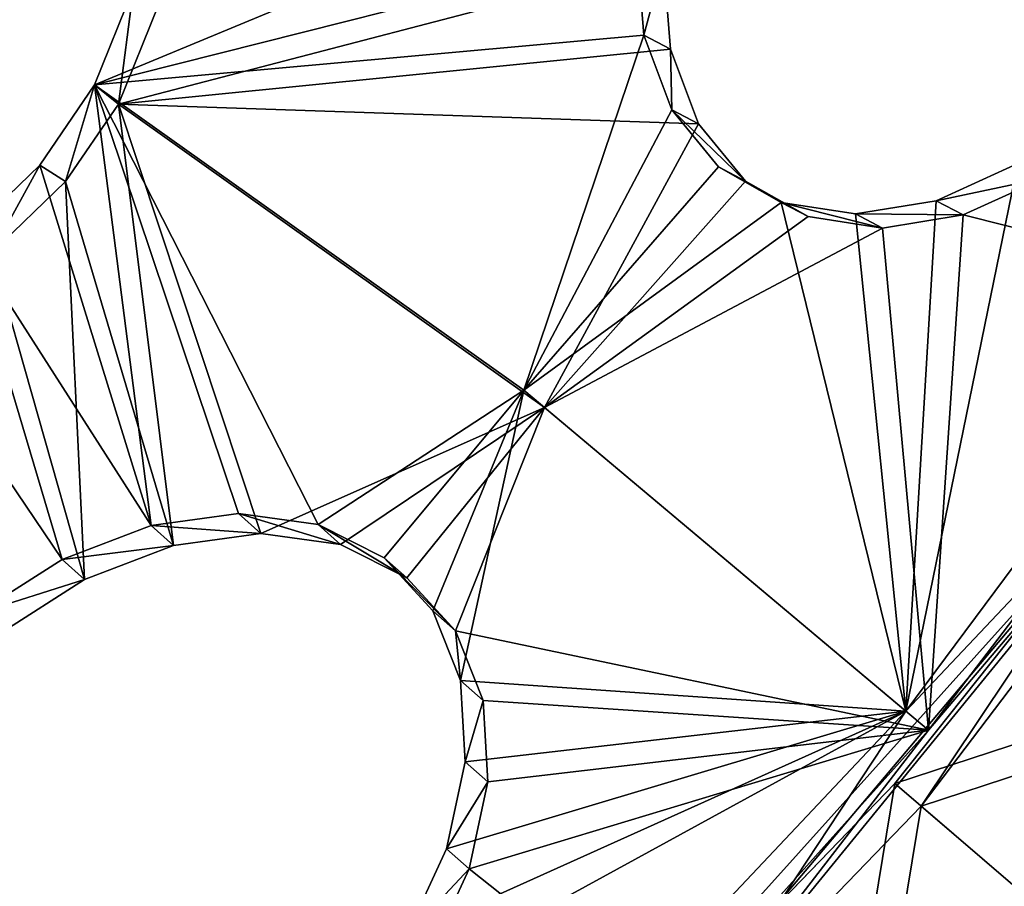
# Model space of a CAD drawing. Header units: millimetres. Extents: x 0 to 2133, y 0 to 2087.
# Tile 162 of 256: x 2060 to 2078, y 67 to 82. Entities that reach past the tile are written whole.
import ezdxf

# ---------------------------------------------------------------- set-up
doc = ezdxf.new("R2010")
doc.units = ezdxf.units.MM
doc.header["$LTSCALE"] = 25.4
doc.layers.get('0').update_dxf_attribs({"true_color": 0xff5454})

# ---------------------------------------------------------------- blocks, each defined once
blk = doc.blocks.new('COSMO-S-3382-4917.STL#2')
at = {"color": 250, "true_color": 0x282828}
mesh = blk.add_polyface(dxfattribs=at)
corners = [(1709.841, 208.672, 1539.288), (1710.486, 206.25, 1539.288), (1709.88, 193.269, 1539.288), (1711.624, 223.971, 1539.288), (1713.18, 228.005, 1539.288), (1715.203, 238.952, 1539.288), (1719.512, 248.991, 1539.288), (1720.53, 253.404, 1539.288), (1729.3, 268.606, 1539.288), (1727.528, 267.125, 1539.288), (1736.1, 279.922, 1539.288), (1742.261, 286.284, 1539.288), (1746.125, 291.615, 1539.288), (1758.024, 301.517, 1539.288), (1757.464, 302.04, 1539.288), (1769.955, 311.052, 1539.288), (1776.134, 313.868, 1539.288), (1783.424, 318.522, 1539.288), (1796.071, 322.98, 1539.288), (1797.683, 324.347, 1539.288), (1817.262, 328.591, 1539.288), (1812.531, 328.445, 1539.288), (1827.758, 330.758, 1539.288), (1839.095, 330.541, 1539.288), (1843.153, 331.254, 1539.288), (1860.945, 328.773, 1539.288), (1858.498, 329.925, 1539.288), (1873.578, 326.791, 1539.288), (1882.181, 323.337, 1539.288), (1888.182, 321.895, 1539.288), (1902.193, 314.391, 1539.288), (1902.104, 315.307, 1539.288), (1915.15, 307.118, 1539.288), (1920.405, 302.191, 1539.288), (1927.135, 297.443, 1539.288), (1936.294, 287.09, 1539.288), (1937.892, 286.419, 1539.288), (1949.402, 269.52, 1539.288), (1947.269, 274.2, 1539.288), (1955.136, 260.958, 1539.288), (1959.352, 249.987, 1539.288), (1961.381, 246.878, 1539.288), (1965.858, 229.054, 1539.288), (1965.917, 232.159, 1539.288), (1968.732, 207.323, 1539.288), (1968.68, 217.006, 1539.288), (1969.632, 201.633, 1539.288), (1968.758, 186.255, 1539.288), (1711.741, 177.98, 1539.288), (1711.508, 184.353, 1539.288), (1716.215, 162.944, 1539.288), (1715.397, 163.017, 1539.288), (1720.797, 148.592, 1539.288), (1724.472, 142.638, 1539.288), (1727.865, 134.907, 1539.288), (1736.043, 124.02, 1539.288), (1736.502, 122.154, 1539.288), (1750.594, 107.625, 1539.288), (1746.587, 110.512, 1539.288), (1757.978, 100.145, 1539.288), (1767.706, 93.925, 1539.288), (1767.283, 93.294, 1539.288), (1770.516, 91.197, 1539.288), (1786.887, 83.314, 1539.288), (1784.023, 83.796, 1539.288), (1798.311, 78.043, 1539.288), (1807.586, 76.097, 1539.288), (1813.179, 74.021, 1539.288), (1829.206, 72.482, 1539.288), (1828.419, 71.786, 1539.288), (1843.816, 71.369, 1539.288), (1851.127, 72.573, 1539.288), (1859.154, 72.776, 1539.288), (1872.717, 76.367, 1539.288), (1874.218, 75.987, 1539.288), (1893.355, 83.756, 1539.288), (1888.797, 80.957, 1539.288), (1902.685, 87.616, 1539.288), (1912.448, 94.526, 1539.288), (1915.688, 95.872, 1539.288), (1929.445, 108.368, 1539.288), (1927.624, 105.607, 1539.288), (1938.325, 116.686, 1539.288), (1943.859, 124.883, 1539.288), (1947.64, 128.953, 1539.288), (1955.275, 143.597, 1539.288), (1955.438, 142.235, 1539.288), (1963.364, 163.97, 1539.288), (1961.612, 156.346, 1539.288), (1966.073, 171.089, 1539.288), (1967.893, 185.418, 1539.288)]
mesh.append_faces([[corners[k] for k in face] for face in [(0, 1, 2), (1, 3, 4), (4, 5, 6), (6, 7, 8), (8, 10, 11), (11, 12, 13), (13, 15, 16), (16, 17, 18), (18, 19, 20), (20, 22, 23), (23, 24, 25), (25, 27, 28), (28, 29, 30), (30, 32, 33), (33, 34, 35), (35, 36, 37), (37, 39, 40), (40, 41, 42), (42, 43, 44), (48, 50, 51), (51, 50, 52), (52, 53, 54), (54, 55, 56), (56, 57, 58), (58, 57, 59), (59, 60, 61), (61, 60, 62), (62, 63, 64), (64, 63, 65), (65, 66, 67), (67, 68, 69), (69, 68, 70), (70, 71, 72), (72, 73, 74), (74, 75, 76), (76, 75, 77), (77, 78, 79), (79, 80, 81), (81, 80, 82), (82, 83, 84), (84, 85, 86), (86, 87, 88), (88, 87, 89), (89, 90, 47)]], dxfattribs={"vtx0": -1, "vtx1": -1, "color": 250})
mesh.append_faces([[corners[k] for k in face] for face in [(1, 0, 3), (4, 3, 5), (6, 5, 7), (8, 7, 9), (8, 9, 10), (11, 10, 12), (13, 12, 14), (13, 14, 15), (16, 15, 17), (18, 17, 19), (20, 19, 21), (20, 21, 22), (23, 22, 24), (25, 24, 26), (25, 26, 27), (28, 27, 29), (30, 29, 31), (30, 31, 32), (33, 32, 34), (35, 34, 36), (37, 36, 38), (37, 38, 39), (40, 39, 41), (42, 41, 43), (44, 43, 45), (44, 45, 46), (44, 46, 47), (1, 48, 2), (48, 1, 49), (48, 49, 50), (52, 50, 53), (54, 53, 55), (56, 55, 57), (59, 57, 60), (62, 60, 63), (65, 63, 66), (67, 66, 68), (70, 68, 71), (72, 71, 73), (74, 73, 75), (77, 75, 78), (79, 78, 80), (82, 80, 83), (84, 83, 85), (86, 85, 87), (89, 87, 90), (47, 90, 44)]], dxfattribs={"vtx0": -1, "vtx2": -1, "color": 250})
mesh = blk.add_polyface(dxfattribs=at)
corners = [(1735.545, 182.32, 1669.288), (1734.489, 198.294, 1669.288), (1734.03, 194.764, 1669.288), (1736.958, 178.45, 1669.288), (1738.52, 170.143, 1669.288), (1743.139, 159.432, 1669.288), (1742.915, 158.403, 1669.288), (1748.668, 147.265, 1669.288), (1752.806, 141.927, 1669.288), (1755.697, 136.885, 1669.288), (1765.612, 126.568, 1669.288), (1763.905, 127.41, 1669.288), (1773.176, 118.973, 1669.288), (1781.093, 113.91, 1669.288), (1780.749, 113.397, 1669.288), (1783.38, 111.69, 1669.288), (1798.69, 104.411, 1669.288), (1794.373, 105.666, 1669.288), (1806.002, 100.985, 1669.288), (1817.766, 98.414, 1669.288), (1818.103, 97.711, 1669.288), (1837.633, 96.135, 1669.288), (1830.506, 95.892, 1669.288), (1843.037, 95.552, 1669.288), (1857.572, 97.657, 1669.288), (1855.52, 96.697, 1669.288), (1867.781, 99.311, 1669.288), (1876.863, 102.925, 1669.288), (1879.646, 103.356, 1669.288), (1894.808, 111.749, 1669.288), (1890.949, 108.776, 1669.288), (1901.532, 115.495, 1669.288), (1910.759, 123.809, 1669.288), (1911.247, 123.418, 1669.288), (1924.139, 138.671, 1669.288), (1919.955, 132.435, 1669.288), (1927.537, 142.418, 1669.288), (1934.465, 155.795, 1669.288), (1933.884, 153.229, 1669.288), (1938.908, 164.713, 1669.288), (1941.363, 174.565, 1669.288), (1942.539, 176.712, 1669.288), (1944.585, 194.301, 1669.288), (1944.725, 189.056, 1669.288), (1944.661, 214.083, 1669.288), (1945.436, 201.571, 1669.288), (1735.449, 219.752, 1669.288), (1733.998, 207.3, 1669.288), (1735.82, 218.247, 1669.288), (1738.363, 231.944, 1669.288), (1740.903, 237.587, 1669.288), (1742.698, 243.706, 1669.288), (1749.554, 255.616, 1669.288), (1748.393, 254.874, 1669.288), (1755.37, 265.289, 1669.288), (1761.461, 271.682, 1669.288), (1763.529, 274.805, 1669.288), (1776.193, 285.204, 1669.288), (1772.757, 283.29, 1669.288), (1782.924, 290.624, 1669.288), (1793.219, 295.693, 1669.288), (1793.886, 296.705, 1669.288), (1811.921, 302.771, 1669.288), (1805.491, 301.445, 1669.288), (1817.575, 304.781, 1669.288), (1831.625, 306.182, 1669.288), (1829.968, 306.663, 1669.288), (1842.498, 307.066, 1669.288), (1851.619, 305.802, 1669.288), (1854.987, 305.985, 1669.288), (1871.179, 301.645, 1669.288), (1867.26, 303.434, 1669.288), (1879.146, 299.45, 1669.288), (1889.599, 293.861, 1669.288), (1890.477, 294.088, 1669.288), (1906.213, 282.732, 1669.288), (1901.094, 287.423, 1669.288), (1910.849, 279.549, 1669.288), (1920.421, 268.66, 1669.288), (1919.603, 270.577, 1669.288), (1927.235, 260.632, 1669.288), (1931.708, 252.154, 1669.288), (1933.638, 249.854, 1669.288), (1939.668, 233.809, 1669.288), (1938.72, 238.395, 1669.288), (1942.412, 226.415, 1669.288), (1944.013, 214.29, 1669.288)]
mesh.append_faces([[corners[k] for k in face] for face in [(44, 43, 45), (2, 46, 47)]], dxfattribs={"vtx0": -1, "color": 250})
mesh.append_faces([[corners[k] for k in face] for face in [(0, 1, 2), (1, 0, 3), (3, 4, 5), (5, 7, 8), (8, 9, 10), (10, 12, 13), (13, 15, 16), (16, 18, 19), (19, 20, 21), (21, 23, 24), (24, 26, 27), (27, 28, 29), (29, 31, 32), (32, 33, 34), (34, 36, 37), (37, 39, 40), (40, 41, 42), (46, 48, 49), (49, 50, 51), (51, 52, 53), (53, 52, 54), (54, 55, 56), (56, 57, 58), (58, 57, 59), (59, 60, 61), (61, 62, 63), (63, 62, 64), (64, 65, 66), (66, 65, 67), (67, 68, 69), (69, 70, 71), (71, 70, 72), (72, 73, 74), (74, 75, 76), (76, 75, 77), (77, 78, 79), (79, 78, 80), (80, 81, 82), (82, 83, 84), (84, 83, 85), (85, 86, 44)]], dxfattribs={"vtx0": -1, "vtx1": -1, "color": 250})
mesh.append_faces([[corners[k] for k in face] for face in [(42, 43, 44), (46, 2, 1)]], dxfattribs={"vtx0": -1, "vtx1": -1, "vtx2": -1, "color": 250})
mesh.append_faces([[corners[k] for k in face] for face in [(3, 0, 4), (5, 4, 6), (5, 6, 7), (8, 7, 9), (10, 9, 11), (10, 11, 12), (13, 12, 14), (13, 14, 15), (16, 15, 17), (16, 17, 18), (19, 18, 20), (21, 20, 22), (21, 22, 23), (24, 23, 25), (24, 25, 26), (27, 26, 28), (29, 28, 30), (29, 30, 31), (32, 31, 33), (34, 33, 35), (34, 35, 36), (37, 36, 38), (37, 38, 39), (40, 39, 41), (42, 41, 43), (46, 1, 48), (49, 48, 50), (51, 50, 52), (54, 52, 55), (56, 55, 57), (59, 57, 60), (61, 60, 62), (64, 62, 65), (67, 65, 68), (69, 68, 70), (72, 70, 73), (74, 73, 75), (77, 75, 78), (80, 78, 81), (82, 81, 83), (85, 83, 86), (44, 86, 42)]], dxfattribs={"vtx0": -1, "vtx2": -1, "color": 250})
mesh = blk.add_polyface(dxfattribs=at)
corners = [(1734.165, 205.552, 1666.919), (1735.133, 201.301, 1666.919), (1734.849, 188.578, 1666.919), (1736.212, 222.415, 1666.919), (1735.839, 213.433, 1666.919), (1737.949, 225.401, 1666.919), (1740.938, 238.731, 1666.919), (1741.435, 237.042, 1666.919), (1748.221, 254.078, 1666.919), (1746.248, 248.201, 1666.919), (1752.324, 258.725, 1666.919), (1757.87, 268.058, 1666.919), (1759.581, 268.472, 1666.919), (1769.638, 280.309, 1666.919), (1767.92, 277.312, 1666.919), (1777.229, 285.123, 1666.919), (1783.218, 290.514, 1666.919), (1787.382, 291.801, 1666.919), (1798.259, 298.408, 1666.919), (1798.242, 297.255, 1666.919), (1809.661, 301.411, 1666.919), (1814.372, 303.787, 1666.919), (1821.486, 304.213, 1666.919), (1831.139, 306.512, 1666.919), (1833.556, 305.624, 1666.919), (1839.632, 306.854, 1666.919), (1839.632, 305.801, 1666.919), (1848.125, 306.512, 1666.919), (1845.708, 305.624, 1666.919), (1857.778, 304.213, 1666.919), (1864.892, 303.787, 1666.919), (1869.603, 301.411, 1666.919), (1881.005, 298.408, 1666.919), (1881.022, 297.255, 1666.919), (1896.046, 290.514, 1666.919), (1891.882, 291.801, 1666.919), (1902.035, 285.123, 1666.919), (1909.627, 280.309, 1666.919), (1911.344, 277.312, 1666.919), (1921.394, 268.058, 1666.919), (1919.683, 268.472, 1666.919), (1926.94, 258.725, 1666.919), (1931.043, 254.078, 1666.919), (1933.016, 248.201, 1666.919), (1938.326, 238.731, 1666.919), (1937.829, 237.042, 1666.919), (1941.315, 225.401, 1666.919), (1943.052, 222.415, 1666.919), (1943.425, 213.433, 1666.919), (1945.099, 205.552, 1666.919), (1944.131, 201.301, 1666.919), (1944.415, 188.578, 1666.919), (1735.839, 189.17, 1666.919), (1738.247, 171.935, 1666.919), (1737.949, 177.202, 1666.919), (1741.435, 165.561, 1666.919), (1744.27, 156.052, 1666.919), (1746.248, 154.402, 1666.919), (1752.764, 141.341, 1666.919), (1752.324, 143.878, 1666.919), (1759.581, 134.131, 1666.919), (1763.507, 128.182, 1666.919), (1767.92, 125.291, 1666.919), (1776.222, 116.918, 1666.919), (1777.229, 117.48, 1666.919), (1790.579, 107.839, 1666.919), (1787.382, 110.802, 1666.919), (1798.242, 105.348, 1666.919), (1806.207, 101.181, 1666.919), (1809.661, 101.192, 1666.919), (1822.7, 97.115, 1666.919), (1821.486, 98.39, 1666.919), (1833.556, 96.979, 1666.919), (1839.632, 95.749, 1666.919), (1845.708, 96.979, 1666.919), (1856.564, 97.115, 1666.919), (1857.778, 98.39, 1666.919), (1873.057, 101.181, 1666.919), (1869.603, 101.192, 1666.919), (1881.022, 105.348, 1666.919), (1888.685, 107.839, 1666.919), (1891.882, 110.802, 1666.919), (1903.042, 116.918, 1666.919), (1902.035, 117.48, 1666.919), (1911.344, 125.291, 1666.919), (1915.757, 128.182, 1666.919), (1919.683, 134.131, 1666.919), (1926.5, 141.341, 1666.919), (1926.94, 143.878, 1666.919), (1934.994, 156.052, 1666.919), (1933.016, 154.402, 1666.919), (1937.829, 165.561, 1666.919), (1941.017, 171.935, 1666.919), (1941.315, 177.202, 1666.919), (1943.425, 189.17, 1666.919)]
mesh.append_faces([[corners[k] for k in face] for face in [(0, 1, 2), (1, 3, 4), (4, 3, 5), (5, 6, 7), (7, 8, 9), (9, 8, 10), (10, 11, 12), (12, 13, 14), (14, 13, 15), (15, 16, 17), (17, 18, 19), (19, 18, 20), (20, 21, 22), (22, 23, 24), (24, 25, 26), (26, 27, 28), (28, 27, 29), (29, 30, 31), (31, 32, 33), (33, 34, 35), (35, 34, 36), (36, 37, 38), (38, 39, 40), (40, 39, 41), (41, 42, 43), (43, 44, 45), (45, 44, 46), (46, 47, 48), (48, 49, 50), (2, 52, 53), (52, 2, 1), (53, 55, 56), (56, 57, 58), (58, 60, 61), (61, 62, 63), (63, 64, 65), (65, 67, 68), (68, 69, 70), (70, 72, 73), (73, 74, 75), (75, 76, 77), (77, 79, 80), (80, 81, 82), (82, 84, 85), (85, 86, 87), (87, 88, 89), (89, 91, 92), (92, 93, 51)]], dxfattribs={"vtx0": -1, "vtx1": -1, "color": 250})
mesh.append_faces([[corners[k] for k in face] for face in [(1, 0, 3), (5, 3, 6), (7, 6, 8), (10, 8, 11), (12, 11, 13), (15, 13, 16), (17, 16, 18), (20, 18, 21), (22, 21, 23), (24, 23, 25), (26, 25, 27), (29, 27, 30), (31, 30, 32), (33, 32, 34), (36, 34, 37), (38, 37, 39), (41, 39, 42), (43, 42, 44), (46, 44, 47), (48, 47, 49), (50, 49, 51), (53, 52, 54), (53, 54, 55), (56, 55, 57), (58, 57, 59), (58, 59, 60), (61, 60, 62), (63, 62, 64), (65, 64, 66), (65, 66, 67), (68, 67, 69), (70, 69, 71), (70, 71, 72), (73, 72, 74), (75, 74, 76), (77, 76, 78), (77, 78, 79), (80, 79, 81), (82, 81, 83), (82, 83, 84), (85, 84, 86), (87, 86, 88), (89, 88, 90), (89, 90, 91), (92, 91, 93), (51, 93, 94), (51, 94, 50)]], dxfattribs={"vtx0": -1, "vtx2": -1, "color": 250})
mesh = blk.add_polyface(dxfattribs=at)
corners = [(1915.132, 149.427, 1680.584), (1905.196, 145.304, 1685.288), (1905.892, 147.036, 1685.764)]
mesh.append_faces([[corners[k] for k in face] for face in [(0, 1, 2)]], dxfattribs={"color": 250})
mesh = blk.add_polyface(dxfattribs=at)
corners = [(1915.132, 149.427, 1680.584), (1914.877, 147.752, 1679.887), (1905.196, 145.304, 1685.288)]
mesh.append_faces([[corners[k] for k in face] for face in [(0, 1, 2)]], dxfattribs={"color": 250})
mesh = blk.add_polyface(dxfattribs=at)
corners = [(1915.003, 146.193, 1678.928), (1905.196, 145.304, 1685.288), (1914.877, 147.752, 1679.887)]
mesh.append_faces([[corners[k] for k in face] for face in [(0, 1, 2)]], dxfattribs={"color": 250})
mesh = blk.add_polyface(dxfattribs=at)
corners = [(1915.003, 146.193, 1678.928), (1915.355, 147.501, 1680.482), (1915.482, 145.942, 1679.523), (1914.877, 147.752, 1679.887)]
mesh.append_faces([[corners[k] for k in face] for face in [(0, 1, 2), (1, 0, 3)]], dxfattribs={"vtx0": -1, "color": 250})
mesh = blk.add_polyface(dxfattribs=at)
corners = [(1915.482, 145.942, 1679.523), (1915.355, 147.501, 1680.482), (1905.623, 144.961, 1685.873)]
mesh.append_faces([[corners[k] for k in face] for face in [(0, 1, 2)]], dxfattribs={"color": 250})
mesh = blk.add_polyface(dxfattribs=at)
corners = [(1915.355, 147.501, 1680.482), (1906.346, 146.744, 1686.358), (1905.623, 144.961, 1685.873)]
mesh.append_faces([[corners[k] for k in face] for face in [(0, 1, 2)]], dxfattribs={"color": 250})
mesh = blk.add_polyface(dxfattribs=at)
corners = [(1905.892, 147.036, 1685.764), (1905.196, 145.304, 1685.288), (1905.623, 144.961, 1685.873)]
mesh.append_faces([[corners[k] for k in face] for face in [(0, 1, 2)]], dxfattribs={"color": 250})
mesh = blk.add_polyface(dxfattribs=at)
corners = [(1905.892, 147.036, 1685.764), (1905.623, 144.961, 1685.873), (1906.346, 146.744, 1686.358)]
mesh.append_faces([[corners[k] for k in face] for face in [(0, 1, 2)]], dxfattribs={"color": 250})
mesh = blk.add_polyface(dxfattribs=at)
corners = [(1915.003, 146.193, 1678.928), (1912.86, 139.856, 1676.753), (1905.196, 145.304, 1685.288)]
mesh.append_faces([[corners[k] for k in face] for face in [(0, 1, 2)]], dxfattribs={"color": 250})
mesh = blk.add_polyface(dxfattribs=at)
corners = [(1915.502, 144.86, 1677.773), (1912.86, 139.856, 1676.753), (1915.003, 146.193, 1678.928)]
mesh.append_faces([[corners[k] for k in face] for face in [(0, 1, 2)]], dxfattribs={"color": 250})
mesh = blk.add_polyface(dxfattribs=at)
corners = [(1915.502, 144.86, 1677.773), (1915.482, 145.942, 1679.523), (1915.982, 144.609, 1678.37), (1915.003, 146.193, 1678.928)]
mesh.append_faces([[corners[k] for k in face] for face in [(0, 1, 2), (1, 0, 3)]], dxfattribs={"vtx0": -1, "color": 250})
mesh = blk.add_polyface(dxfattribs=at)
corners = [(1915.982, 144.609, 1678.37), (1915.482, 145.942, 1679.523), (1905.623, 144.961, 1685.873)]
mesh.append_faces([[corners[k] for k in face] for face in [(0, 1, 2)]], dxfattribs={"color": 250})
mesh = blk.add_polyface(dxfattribs=at)
corners = [(1906.204, 137.445, 1679.987), (1904.219, 143.874, 1685.12), (1905.196, 145.304, 1685.288)]
mesh.append_faces([[corners[k] for k in face] for face in [(0, 1, 2)]], dxfattribs={"color": 250})
mesh = blk.add_polyface(dxfattribs=at)
corners = [(1905.196, 145.304, 1685.288), (1904.219, 143.874, 1685.12), (1904.675, 143.582, 1685.716)]
mesh.append_faces([[corners[k] for k in face] for face in [(0, 1, 2)]], dxfattribs={"color": 250})
mesh = blk.add_polyface(dxfattribs=at)
corners = [(1905.623, 144.961, 1685.873), (1905.196, 145.304, 1685.288), (1904.675, 143.582, 1685.716)]
mesh.append_faces([[corners[k] for k in face] for face in [(0, 1, 2)]], dxfattribs={"color": 250})
mesh = blk.add_polyface(dxfattribs=at)
corners = [(1909.186, 137.46, 1677.921), (1907.764, 137.658, 1679.057), (1905.196, 145.304, 1685.288)]
mesh.append_faces([[corners[k] for k in face] for face in [(0, 1, 2)]], dxfattribs={"color": 250})
mesh = blk.add_polyface(dxfattribs=at)
corners = [(1907.764, 137.658, 1679.057), (1906.204, 137.445, 1679.987), (1905.196, 145.304, 1685.288)]
mesh.append_faces([[corners[k] for k in face] for face in [(0, 1, 2)]], dxfattribs={"color": 250})
mesh = blk.add_polyface(dxfattribs=at)
corners = [(1912.86, 139.856, 1676.753), (1909.186, 137.46, 1677.921), (1905.196, 145.304, 1685.288)]
mesh.append_faces([[corners[k] for k in face] for face in [(0, 1, 2)]], dxfattribs={"color": 250})
mesh = blk.add_polyface(dxfattribs=at)
corners = [(1906.607, 137.088, 1680.579), (1905.623, 144.961, 1685.873), (1904.675, 143.582, 1685.716)]
mesh.append_faces([[corners[k] for k in face] for face in [(0, 1, 2)]], dxfattribs={"color": 250})
mesh = blk.add_polyface(dxfattribs=at)
corners = [(1915.982, 144.609, 1678.37), (1905.623, 144.961, 1685.873), (1913.228, 139.547, 1677.405)]
mesh.append_faces([[corners[k] for k in face] for face in [(0, 1, 2)]], dxfattribs={"color": 250})
mesh = blk.add_polyface(dxfattribs=at)
corners = [(1913.228, 139.547, 1677.405), (1905.623, 144.961, 1685.873), (1908.167, 137.301, 1679.649)]
mesh.append_faces([[corners[k] for k in face] for face in [(0, 1, 2)]], dxfattribs={"color": 250})
mesh = blk.add_polyface(dxfattribs=at)
corners = [(1908.167, 137.301, 1679.649), (1905.623, 144.961, 1685.873), (1906.607, 137.088, 1680.579)]
mesh.append_faces([[corners[k] for k in face] for face in [(0, 1, 2)]], dxfattribs={"color": 250})
mesh = blk.add_polyface(dxfattribs=at)
corners = [(1916.341, 143.842, 1676.502), (1912.86, 139.856, 1676.753), (1915.502, 144.86, 1677.773)]
mesh.append_faces([[corners[k] for k in face] for face in [(0, 1, 2)]], dxfattribs={"color": 250})
mesh = blk.add_polyface(dxfattribs=at)
corners = [(1915.502, 144.86, 1677.773), (1916.82, 143.59, 1677.099), (1916.341, 143.842, 1676.502), (1915.982, 144.609, 1678.37)]
mesh.append_faces([[corners[k] for k in face] for face in [(0, 1, 2), (1, 0, 3)]], dxfattribs={"vtx0": -1, "color": 250})
mesh = blk.add_polyface(dxfattribs=at)
corners = [(1916.82, 143.59, 1677.099), (1915.982, 144.609, 1678.37), (1913.228, 139.547, 1677.405)]
mesh.append_faces([[corners[k] for k in face] for face in [(0, 1, 2)]], dxfattribs={"color": 250})
mesh = blk.add_polyface(dxfattribs=at)
corners = [(1906.204, 137.445, 1679.987), (1902.897, 142.6, 1685.221), (1904.219, 143.874, 1685.12)]
mesh.append_faces([[corners[k] for k in face] for face in [(0, 1, 2)]], dxfattribs={"color": 250})
mesh = blk.add_polyface(dxfattribs=at)
corners = [(1903.353, 142.307, 1685.818), (1904.219, 143.874, 1685.12), (1902.897, 142.6, 1685.221), (1904.675, 143.582, 1685.716)]
mesh.append_faces([[corners[k] for k in face] for face in [(0, 1, 2), (1, 0, 3)]], dxfattribs={"vtx0": -1, "color": 250})
mesh = blk.add_polyface(dxfattribs=at)
corners = [(1917.46, 143.209, 1675.202), (1912.86, 139.856, 1676.753), (1916.341, 143.842, 1676.502)]
mesh.append_faces([[corners[k] for k in face] for face in [(0, 1, 2)]], dxfattribs={"color": 250})
mesh = blk.add_polyface(dxfattribs=at)
corners = [(1916.341, 143.842, 1676.502), (1917.94, 142.957, 1675.798), (1917.46, 143.209, 1675.202), (1916.82, 143.59, 1677.099)]
mesh.append_faces([[corners[k] for k in face] for face in [(0, 1, 2), (1, 0, 3)]], dxfattribs={"vtx0": -1, "color": 250})
mesh = blk.add_polyface(dxfattribs=at)
corners = [(1926.94, 143.878, 1666.919), (1919.683, 134.131, 1666.919), (1921.685, 143.9, 1671.978)]
mesh.append_faces([[corners[k] for k in face] for face in [(0, 1, 2)]], dxfattribs={"color": 250})
mesh = blk.add_polyface(dxfattribs=at)
corners = [(1921.685, 143.9, 1671.978), (1919.683, 134.131, 1666.919), (1920.227, 143.238, 1672.859)]
mesh.append_faces([[corners[k] for k in face] for face in [(0, 1, 2)]], dxfattribs={"color": 250})
mesh = blk.add_polyface(dxfattribs=at)
corners = [(1920.227, 143.238, 1672.859), (1922.165, 143.648, 1672.575), (1921.685, 143.9, 1671.978), (1920.707, 142.986, 1673.456)]
mesh.append_faces([[corners[k] for k in face] for face in [(0, 1, 2), (1, 0, 3)]], dxfattribs={"vtx0": -1, "color": 250})
mesh = blk.add_polyface(dxfattribs=at)
corners = [(1905.018, 136.48, 1681.241), (1904.675, 143.582, 1685.716), (1903.353, 142.307, 1685.818)]
mesh.append_faces([[corners[k] for k in face] for face in [(0, 1, 2)]], dxfattribs={"color": 250})
mesh = blk.add_polyface(dxfattribs=at)
corners = [(1906.607, 137.088, 1680.579), (1904.675, 143.582, 1685.716), (1905.018, 136.48, 1681.241)]
mesh.append_faces([[corners[k] for k in face] for face in [(0, 1, 2)]], dxfattribs={"color": 250})
mesh = blk.add_polyface(dxfattribs=at)
corners = [(1917.94, 142.957, 1675.798), (1916.82, 143.59, 1677.099), (1913.228, 139.547, 1677.405)]
mesh.append_faces([[corners[k] for k in face] for face in [(0, 1, 2)]], dxfattribs={"color": 250})
mesh = blk.add_polyface(dxfattribs=at)
corners = [(1926.071, 141.637, 1667.532), (1920.707, 142.986, 1673.456), (1920.091, 133.789, 1667.532), (1922.165, 143.648, 1672.575)]
mesh.append_faces([[corners[k] for k in face] for face in [(0, 1, 2), (1, 0, 3)]], dxfattribs={"vtx0": -1, "color": 250})
mesh = blk.add_polyface(dxfattribs=at)
corners = [(1919.683, 134.131, 1666.919), (1912.86, 139.856, 1676.753), (1917.46, 143.209, 1675.202)]
mesh.append_faces([[corners[k] for k in face] for face in [(0, 1, 2)]], dxfattribs={"color": 250})
mesh = blk.add_polyface(dxfattribs=at)
corners = [(1919.683, 134.131, 1666.919), (1917.46, 143.209, 1675.202), (1918.786, 143.003, 1673.958)]
mesh.append_faces([[corners[k] for k in face] for face in [(0, 1, 2)]], dxfattribs={"color": 250})
mesh = blk.add_polyface(dxfattribs=at)
corners = [(1917.46, 143.209, 1675.202), (1919.266, 142.75, 1674.555), (1918.786, 143.003, 1673.958), (1917.94, 142.957, 1675.798)]
mesh.append_faces([[corners[k] for k in face] for face in [(0, 1, 2), (1, 0, 3)]], dxfattribs={"vtx0": -1, "color": 250})
mesh = blk.add_polyface(dxfattribs=at)
corners = [(1920.227, 143.238, 1672.859), (1919.683, 134.131, 1666.919), (1918.786, 143.003, 1673.958)]
mesh.append_faces([[corners[k] for k in face] for face in [(0, 1, 2)]], dxfattribs={"color": 250})
mesh = blk.add_polyface(dxfattribs=at)
corners = [(1918.786, 143.003, 1673.958), (1920.707, 142.986, 1673.456), (1920.227, 143.238, 1672.859), (1919.266, 142.75, 1674.555)]
mesh.append_faces([[corners[k] for k in face] for face in [(0, 1, 2), (1, 0, 3)]], dxfattribs={"vtx0": -1, "color": 250})
mesh = blk.add_polyface(dxfattribs=at)
corners = [(1920.707, 142.986, 1673.456), (1919.266, 142.75, 1674.555), (1920.091, 133.789, 1667.532)]
mesh.append_faces([[corners[k] for k in face] for face in [(0, 1, 2)]], dxfattribs={"color": 250})
mesh = blk.add_polyface(dxfattribs=at)
corners = [(1919.266, 142.75, 1674.555), (1917.94, 142.957, 1675.798), (1913.228, 139.547, 1677.405)]
mesh.append_faces([[corners[k] for k in face] for face in [(0, 1, 2)]], dxfattribs={"color": 250})
mesh = blk.add_polyface(dxfattribs=at)
corners = [(1920.091, 133.789, 1667.532), (1919.266, 142.75, 1674.555), (1913.228, 139.547, 1677.405)]
mesh.append_faces([[corners[k] for k in face] for face in [(0, 1, 2)]], dxfattribs={"color": 250})
mesh = blk.add_polyface(dxfattribs=at)
corners = [(1904.615, 136.837, 1680.649), (1901.363, 141.651, 1685.602), (1902.897, 142.6, 1685.221)]
mesh.append_faces([[corners[k] for k in face] for face in [(0, 1, 2)]], dxfattribs={"color": 250})
mesh = blk.add_polyface(dxfattribs=at)
corners = [(1906.204, 137.445, 1679.987), (1904.615, 136.837, 1680.649), (1902.897, 142.6, 1685.221)]
mesh.append_faces([[corners[k] for k in face] for face in [(0, 1, 2)]], dxfattribs={"color": 250})
mesh = blk.add_polyface(dxfattribs=at)
corners = [(1905.018, 136.48, 1681.241), (1903.353, 142.307, 1685.818), (1903.503, 135.518, 1681.591)]
mesh.append_faces([[corners[k] for k in face] for face in [(0, 1, 2)]], dxfattribs={"color": 250})
mesh = blk.add_polyface(dxfattribs=at)
corners = [(1935.057, 137.381, 1656.922), (1919.955, 132.435, 1669.288), (1926.828, 126.543, 1656.922), (1927.537, 142.418, 1669.288)]
mesh.append_faces([[corners[k] for k in face] for face in [(0, 1, 2), (1, 0, 3)]], dxfattribs={"vtx0": -1, "color": 250})
mesh = blk.add_polyface(dxfattribs=at)
corners = [(1904.615, 136.837, 1680.649), (1903.1, 135.875, 1680.998), (1901.363, 141.651, 1685.602)]
mesh.append_faces([[corners[k] for k in face] for face in [(0, 1, 2)]], dxfattribs={"color": 250})
mesh = blk.add_polyface(dxfattribs=at)
corners = [(1926.5, 141.341, 1666.919), (1926.071, 141.637, 1667.532), (1920.091, 133.789, 1667.532)]
mesh.append_faces([[corners[k] for k in face] for face in [(0, 1, 2)]], dxfattribs={"color": 250})
mesh = blk.add_polyface(dxfattribs=at)
corners = [(1926.5, 141.341, 1666.919), (1920.091, 133.789, 1667.532), (1915.757, 128.182, 1666.919)]
mesh.append_faces([[corners[k] for k in face] for face in [(0, 1, 2)]], dxfattribs={"color": 250})
mesh = blk.add_polyface(dxfattribs=at)
corners = [(1912.86, 139.856, 1676.753), (1910.368, 136.867, 1676.662), (1909.186, 137.46, 1677.921)]
mesh.append_faces([[corners[k] for k in face] for face in [(0, 1, 2)]], dxfattribs={"color": 250})
mesh = blk.add_polyface(dxfattribs=at)
corners = [(1912.86, 139.856, 1676.753), (1911.236, 135.918, 1675.361), (1910.368, 136.867, 1676.662)]
mesh.append_faces([[corners[k] for k in face] for face in [(0, 1, 2)]], dxfattribs={"color": 250})
mesh = blk.add_polyface(dxfattribs=at)
corners = [(1912.86, 139.856, 1676.753), (1911.729, 134.677, 1674.105), (1911.236, 135.918, 1675.361)]
mesh.append_faces([[corners[k] for k in face] for face in [(0, 1, 2)]], dxfattribs={"color": 250})
mesh = blk.add_polyface(dxfattribs=at)
corners = [(1919.683, 134.131, 1666.919), (1911.729, 134.677, 1674.105), (1912.86, 139.856, 1676.753)]
mesh.append_faces([[corners[k] for k in face] for face in [(0, 1, 2)]], dxfattribs={"color": 250})
mesh = blk.add_polyface(dxfattribs=at)
corners = [(1913.228, 139.547, 1677.405), (1908.167, 137.301, 1679.649), (1909.589, 137.103, 1678.514)]
mesh.append_faces([[corners[k] for k in face] for face in [(0, 1, 2)]], dxfattribs={"color": 250})
mesh = blk.add_polyface(dxfattribs=at)
corners = [(1913.228, 139.547, 1677.405), (1909.589, 137.103, 1678.514), (1910.772, 136.51, 1677.255)]
mesh.append_faces([[corners[k] for k in face] for face in [(0, 1, 2)]], dxfattribs={"color": 250})
mesh = blk.add_polyface(dxfattribs=at)
corners = [(1913.228, 139.547, 1677.405), (1910.772, 136.51, 1677.255), (1911.639, 135.561, 1675.954)]
mesh.append_faces([[corners[k] for k in face] for face in [(0, 1, 2)]], dxfattribs={"color": 250})
mesh = blk.add_polyface(dxfattribs=at)
corners = [(1920.091, 133.789, 1667.532), (1913.228, 139.547, 1677.405), (1911.639, 135.561, 1675.954)]
mesh.append_faces([[corners[k] for k in face] for face in [(0, 1, 2)]], dxfattribs={"color": 250})
mesh = blk.add_polyface(dxfattribs=at)
corners = [(1924.139, 138.671, 1669.288), (1919.486, 132.837, 1668.78), (1910.759, 123.809, 1669.288)]
mesh.append_faces([[corners[k] for k in face] for face in [(0, 1, 2)]], dxfattribs={"color": 250})
mesh = blk.add_polyface(dxfattribs=at)
corners = [(1924.139, 138.671, 1668.78), (1934.5, 137.754, 1656.486), (1919.486, 132.837, 1668.78)]
mesh.append_faces([[corners[k] for k in face] for face in [(0, 1, 2)]], dxfattribs={"color": 250})
mesh = blk.add_polyface(dxfattribs=at)
corners = [(1924.139, 138.671, 1668.78), (1919.486, 132.837, 1668.78), (1924.139, 138.671, 1669.288)]
mesh.append_faces([[corners[k] for k in face] for face in [(0, 1, 2)]], dxfattribs={"color": 250})
mesh = blk.add_polyface(dxfattribs=at)
corners = [(1934.5, 137.754, 1656.486), (1926.318, 126.98, 1656.486), (1919.486, 132.837, 1668.78)]
mesh.append_faces([[corners[k] for k in face] for face in [(0, 1, 2)]], dxfattribs={"color": 250})
mesh = blk.add_polyface(dxfattribs=at)
corners = [(1908.167, 137.301, 1679.649), (1906.204, 137.445, 1679.987), (1907.764, 137.658, 1679.057), (1906.607, 137.088, 1680.579)]
mesh.append_faces([[corners[k] for k in face] for face in [(0, 1, 2), (1, 0, 3)]], dxfattribs={"vtx0": -1, "color": 250})
mesh = blk.add_polyface(dxfattribs=at)
corners = [(1909.589, 137.103, 1678.514), (1907.764, 137.658, 1679.057), (1909.186, 137.46, 1677.921), (1908.167, 137.301, 1679.649)]
mesh.append_faces([[corners[k] for k in face] for face in [(0, 1, 2), (1, 0, 3)]], dxfattribs={"vtx0": -1, "color": 250})
mesh = blk.add_polyface(dxfattribs=at)
corners = [(1906.607, 137.088, 1680.579), (1904.615, 136.837, 1680.649), (1906.204, 137.445, 1679.987), (1905.018, 136.48, 1681.241)]
mesh.append_faces([[corners[k] for k in face] for face in [(0, 1, 2), (1, 0, 3)]], dxfattribs={"vtx0": -1, "color": 250})
mesh = blk.add_polyface(dxfattribs=at)
corners = [(1910.772, 136.51, 1677.255), (1909.186, 137.46, 1677.921), (1910.368, 136.867, 1676.662), (1909.589, 137.103, 1678.514)]
mesh.append_faces([[corners[k] for k in face] for face in [(0, 1, 2), (1, 0, 3)]], dxfattribs={"vtx0": -1, "color": 250})
mesh = blk.add_polyface(dxfattribs=at)
corners = [(1905.018, 136.48, 1681.241), (1903.1, 135.875, 1680.998), (1904.615, 136.837, 1680.649), (1903.503, 135.518, 1681.591)]
mesh.append_faces([[corners[k] for k in face] for face in [(0, 1, 2), (1, 0, 3)]], dxfattribs={"vtx0": -1, "color": 250})
mesh = blk.add_polyface(dxfattribs=at)
corners = [(1911.639, 135.561, 1675.954), (1910.368, 136.867, 1676.662), (1911.236, 135.918, 1675.361), (1910.772, 136.51, 1677.255)]
mesh.append_faces([[corners[k] for k in face] for face in [(0, 1, 2), (1, 0, 3)]], dxfattribs={"vtx0": -1, "color": 250})
mesh = blk.add_polyface(dxfattribs=at)
corners = [(1911.639, 135.561, 1675.954), (1911.729, 134.677, 1674.105), (1912.133, 134.319, 1674.699), (1911.236, 135.918, 1675.361)]
mesh.append_faces([[corners[k] for k in face] for face in [(0, 1, 2), (1, 0, 3)]], dxfattribs={"vtx0": -1, "color": 250})
mesh = blk.add_polyface(dxfattribs=at)
corners = [(1920.091, 133.789, 1667.532), (1911.639, 135.561, 1675.954), (1912.133, 134.319, 1674.699)]
mesh.append_faces([[corners[k] for k in face] for face in [(0, 1, 2)]], dxfattribs={"color": 250})
mesh = blk.add_polyface(dxfattribs=at)
corners = [(1919.683, 134.131, 1666.919), (1911.812, 133.228, 1672.984), (1911.729, 134.677, 1674.105)]
mesh.append_faces([[corners[k] for k in face] for face in [(0, 1, 2)]], dxfattribs={"color": 250})
mesh = blk.add_polyface(dxfattribs=at)
corners = [(1912.133, 134.319, 1674.699), (1911.812, 133.228, 1672.984), (1912.216, 132.87, 1673.578), (1911.729, 134.677, 1674.105)]
mesh.append_faces([[corners[k] for k in face] for face in [(0, 1, 2), (1, 0, 3)]], dxfattribs={"vtx0": -1, "color": 250})
mesh = blk.add_polyface(dxfattribs=at)
corners = [(1920.091, 133.789, 1667.532), (1912.133, 134.319, 1674.699), (1912.216, 132.87, 1673.578)]
mesh.append_faces([[corners[k] for k in face] for face in [(0, 1, 2)]], dxfattribs={"color": 250})
mesh = blk.add_polyface(dxfattribs=at)
corners = [(1919.683, 134.131, 1666.919), (1911.344, 125.291, 1666.919), (1909.69, 128.662, 1671.108)]
mesh.append_faces([[corners[k] for k in face] for face in [(0, 1, 2)]], dxfattribs={"color": 250})
mesh = blk.add_polyface(dxfattribs=at)
corners = [(1919.683, 134.131, 1666.919), (1909.69, 128.662, 1671.108), (1910.758, 130.117, 1671.433)]
mesh.append_faces([[corners[k] for k in face] for face in [(0, 1, 2)]], dxfattribs={"color": 250})
mesh = blk.add_polyface(dxfattribs=at)
corners = [(1919.683, 134.131, 1666.919), (1910.758, 130.117, 1671.433), (1911.48, 131.673, 1672.073)]
mesh.append_faces([[corners[k] for k in face] for face in [(0, 1, 2)]], dxfattribs={"color": 250})
mesh = blk.add_polyface(dxfattribs=at)
corners = [(1919.683, 134.131, 1666.919), (1911.48, 131.673, 1672.073), (1911.812, 133.228, 1672.984)]
mesh.append_faces([[corners[k] for k in face] for face in [(0, 1, 2)]], dxfattribs={"color": 250})
mesh = blk.add_polyface(dxfattribs=at)
corners = [(1920.091, 133.789, 1667.532), (1912.216, 132.87, 1673.578), (1911.885, 131.315, 1672.668)]
mesh.append_faces([[corners[k] for k in face] for face in [(0, 1, 2)]], dxfattribs={"color": 250})
mesh = blk.add_polyface(dxfattribs=at)
corners = [(1920.091, 133.789, 1667.532), (1911.885, 131.315, 1672.668), (1915.381, 128.544, 1667.532)]
mesh.append_faces([[corners[k] for k in face] for face in [(0, 1, 2)]], dxfattribs={"color": 250})
mesh = blk.add_polyface(dxfattribs=at)
corners = [(1920.091, 133.789, 1667.532), (1915.381, 128.544, 1667.532), (1915.757, 128.182, 1666.919)]
mesh.append_faces([[corners[k] for k in face] for face in [(0, 1, 2)]], dxfattribs={"color": 250})
mesh = blk.add_polyface(dxfattribs=at)
corners = [(1912.216, 132.87, 1673.578), (1911.48, 131.673, 1672.073), (1911.885, 131.315, 1672.668), (1911.812, 133.228, 1672.984)]
mesh.append_faces([[corners[k] for k in face] for face in [(0, 1, 2), (1, 0, 3)]], dxfattribs={"vtx0": -1, "color": 250})
mesh = blk.add_polyface(dxfattribs=at)
corners = [(1919.486, 132.837, 1668.78), (1910.828, 123.873, 1668.78), (1910.759, 123.809, 1669.288)]
mesh.append_faces([[corners[k] for k in face] for face in [(0, 1, 2)]], dxfattribs={"color": 250})
mesh = blk.add_polyface(dxfattribs=at)
corners = [(1919.486, 132.837, 1668.78), (1916.919, 117.249, 1656.486), (1910.828, 123.873, 1668.78), (1926.318, 126.98, 1656.486)]
mesh.append_faces([[corners[k] for k in face] for face in [(0, 1, 2), (1, 0, 3)]], dxfattribs={"vtx0": -1, "color": 250})
mesh = blk.add_polyface(dxfattribs=at)
corners = [(1917.374, 116.755, 1656.922), (1919.955, 132.435, 1669.288), (1911.247, 123.418, 1669.288), (1926.828, 126.543, 1656.922)]
mesh.append_faces([[corners[k] for k in face] for face in [(0, 1, 2), (1, 0, 3)]], dxfattribs={"vtx0": -1, "color": 250})
mesh = blk.add_polyface(dxfattribs=at)
corners = [(1911.885, 131.315, 1672.668), (1910.758, 130.117, 1671.433), (1911.163, 129.758, 1672.029), (1911.48, 131.673, 1672.073)]
mesh.append_faces([[corners[k] for k in face] for face in [(0, 1, 2), (1, 0, 3)]], dxfattribs={"vtx0": -1, "color": 250})
mesh = blk.add_polyface(dxfattribs=at)
corners = [(1915.381, 128.544, 1667.532), (1911.885, 131.315, 1672.668), (1911.163, 129.758, 1672.029)]
mesh.append_faces([[corners[k] for k in face] for face in [(0, 1, 2)]], dxfattribs={"color": 250})

msp = doc.modelspace()

# ---------------------------------------------------------------- block references
at = {"color": 0}
msp.add_blockref('COSMO-S-3382-4917.STL#2', (156.122, -64.446, -4.129), dxfattribs=at)

doc.saveas('drawing.dxf')
